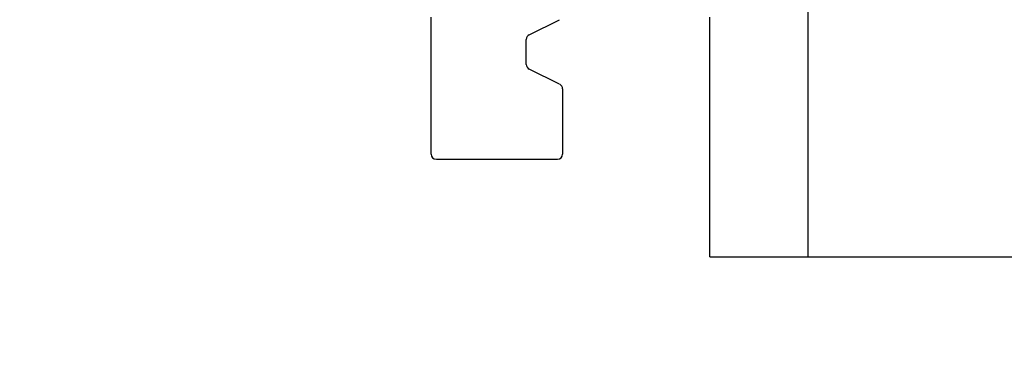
# Model space of a CAD drawing. Header units: inches. Extents: x 0 to 100, y 0 to 65.
# Tile 27 of 121: x 15.235 to 17.107, y 45.455 to 46.123. Entities that reach past the tile are written whole.
import ezdxf

# ---------------------------------------------------------------- set-up
doc = ezdxf.new("R2010")
doc.units = ezdxf.units.IN
doc.header["$LTSCALE"] = 5.5
doc.header["$MEASUREMENT"] = 0
doc.layers.get('0').update_dxf_attribs({"linetype": 'CONTINUOUS'})
doc.layers.add('DIMENSIONS', color=7, linetype='CONTINUOUS')
doc.styles.get("Standard").update_dxf_attribs({"font": 'arial.ttf'})
doc.dimstyles.new('DIMSTYLE_1', dxfattribs={"dimtxt": 0.441176, "dimasz": 0.588235, "dimexe": 0.09, "dimexo": 0.07, "dimgap": 0.0375, "dimtad": 0, "dimtih": 1, "dimtoh": 1, "dimzin": 4, "dimdsep": 46, "dimtxsty": 'Standard', "dimblk": '_FILLED', "dimblk1": '_FILLED', "dimblk2": '_FILLED', "dimcen": 0.09, "dimadec": 3, "dimazin": 1, "dimtfac": 1, "dimtdec": 3, "dimtofl": 0, "dimtmove": 0, "dimatfit": 3, "dimldrblk": '_FILLED', "dimfxl": 0, "dimtolj": 1, "dimtzin": 4, "dimarcsym": 0})

# ---------------------------------------------------------------- blocks, each defined once
blk = doc.blocks.new('_FILLED')
at = {"color": 0, "linetype": 'ByBlock'}
blk.add_solid([(0, 0), (-1, 0.2), (-1, -0.2)], dxfattribs=at)
blk = doc.blocks.new('*D1')
at = {"layer": 'DIMENSIONS', "color": 2, "linetype": 'Continuous'}
for p, q in [((20.8126, 47.3916), (11.9453, 47.3916)), ((12.4747, 47.3916), (12.4747, 26.739)), ((12.4747, 5.2041), (12.4747, 25.8566)), ((20.8126, 5.2041), (11.9453, 5.2041))]:
    blk.add_line(p, q, dxfattribs=at)
at = {"layer": 'DIMENSIONS', "color": 2, "linetype": 'Continuous', "xscale": 0.5882352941, "yscale": 0.5882352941, "zscale": 0.5882352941}
for p, rotation in [((12.4747, 47.3916), 90), ((12.4747, 5.2041), 270)]:
    blk.add_blockref('_FILLED', p, dxfattribs=dict(at, rotation=rotation))
at = {"layer": 'DIMENSIONS', "color": 2, "linetype": 'Continuous', "insert": (12.4747, 26.5184), "char_height": 0.44118, "width": 1.541658, "attachment_point": 2, "line_spacing_factor": 0.9}
blk.add_mtext('42.19', dxfattribs=at)
blk = doc.blocks.new('*D12')
at = {"layer": 'DIMENSIONS', "color": 2, "linetype": 'Continuous'}
for p, q in [((19.4064, 46.5478), (13.8542, 46.5478)), ((14.3836, 46.5478), (14.3836, 25.4214)), ((14.3836, 6.0478), (14.3836, 24.539)), ((19.4064, 6.0478), (13.8542, 6.0478))]:
    blk.add_line(p, q, dxfattribs=at)
at = {"layer": 'DIMENSIONS', "color": 2, "linetype": 'Continuous', "xscale": 0.5882352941, "yscale": 0.5882352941, "zscale": 0.5882352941}
for p, rotation in [((14.3836, 46.5478), 90), ((14.3836, 6.0478), 270)]:
    blk.add_blockref('_FILLED', p, dxfattribs=dict(at, rotation=rotation))
at = {"layer": 'DIMENSIONS', "color": 2, "linetype": 'Continuous', "insert": (14.3836, 25.2008), "char_height": 0.44118, "width": 1.541658, "attachment_point": 2, "line_spacing_factor": 0.9}
blk.add_mtext('40.50', dxfattribs=at)

msp = doc.modelspace()

# ---------------------------------------------------------------- linework, layer by layer
at = {"color": 3, "linetype": 'Continuous'}
for q in [(16.7341, 47.4228), (19.0994, 45.6728)]:
    msp.add_line((16.7341, 45.6728), q, dxfattribs=at)
at = {"color": 7, "linetype": 'Continuous'}
for p, q in [((16.0171, 45.8678), (16.0171, 46.1278)), ((16.2037, 46.0946), (16.2615, 46.1231)), ((16.5471, 45.6728), (16.5471, 46.1278)), ((16.1981, 46.038), (16.1981, 46.0856)), ((16.2615, 46.0006), (16.2037, 46.0291)), ((16.2671, 45.9916), (16.2671, 45.8678)), ((16.0271, 45.8578), (16.2571, 45.8578)), ((16.5471, 45.6728), (16.7341, 45.6728))]:
    msp.add_line(p, q, dxfattribs=at)
for centre, start, end in [((16.2081, 46.0856), 116.2319, 180), ((16.2081, 46.038), 180, 243.7681), ((16.2571, 45.9916), 0, 63.7681), ((16.0271, 45.8678), 180, 270), ((16.2571, 45.8678), 270, 360)]:
    msp.add_arc(centre, 0.01, start, end, dxfattribs=at)

# ---------------------------------------------------------------- dimensions: what is measured, and where the dimension line sits
at = {"layer": 'DIMENSIONS', "color": 2, "linetype": 'Continuous'}
for base, p1, p2, picture, middle in [((12.4747, 5.2041), (20.8826, 47.3916), (20.8826, 5.2041), '*D1', (12.4631, 26.2953)), ((14.3836, 6.0478), (19.4764, 46.5478), (19.4764, 6.0478), '*D12', (14.372, 24.9777))]:
    dim = msp.add_linear_dim(base=base, p1=p1, p2=p2, angle=270, dimstyle='DIMSTYLE_1', dxfattribs=at)
    dim.commit()
    dim.dimension.update_dxf_attribs({"geometry": picture, "text_midpoint": middle, "dimtype": 160})

doc.saveas('drawing.dxf')
